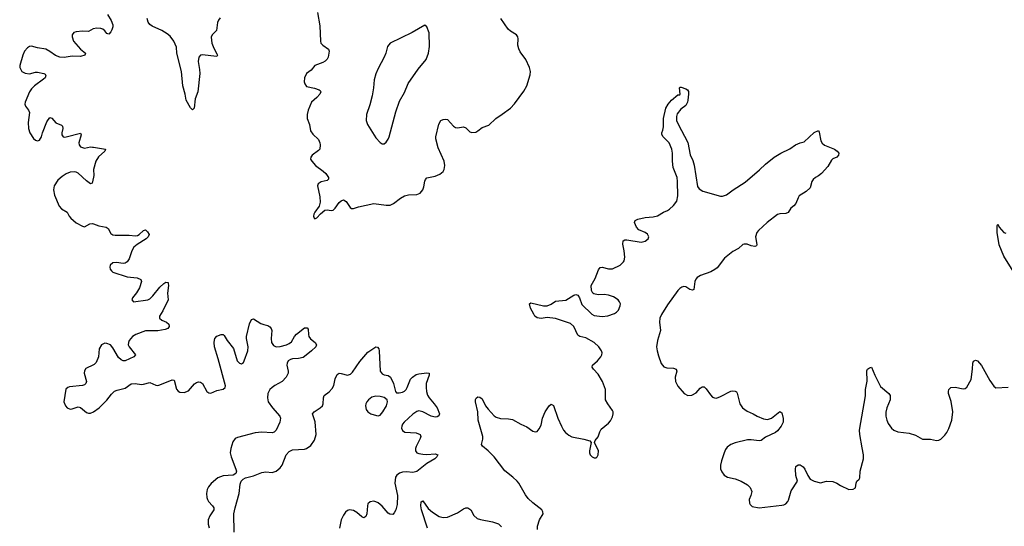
# Model space of a CAD drawing. Header units: inches. Extents: x 1678753 to 1858649, y 384643 to 522370.
# Tile 35 of 91: x 1739275 to 1748934, y 464388 to 469359. Entities that reach past the tile are written whole.
import ezdxf

# ---------------------------------------------------------------- set-up
doc = ezdxf.new("R2010")
doc.units = ezdxf.units.IN
doc.header["$MEASUREMENT"] = 0
doc.layers.add('B7436', color=7, linetype='Continuous')
doc.layers.add('B7446', color=7, linetype='Continuous')

msp = doc.modelspace()

# ---------------------------------------------------------------- linework, layer by layer
at = {"layer": 'B7436', "color": 6, "elevation": 300}
for points in [[(1740000, 469270.5), (1739997.3, 469270), (1739950, 469243.1), (1739890, 469248), (1739830, 469241.4), (1739806.9, 469233.1), (1739790.2, 469210), (1739790.2, 469189.8), (1739803.7, 469150), (1739870, 469071), (1739919.3, 469030), (1739914.8, 469010), (1739870, 468999.6), (1739790, 469000.7), (1739710, 468988.9), (1739670, 468990.4), (1739626.4, 469006.4), (1739570, 469048.4), (1739530.4, 469070.4), (1739450, 469082.8), (1739390, 469098), (1739370, 469096.1), (1739350, 469083.9), (1739323.2, 469050), (1739305.3, 469010), (1739275, 468910), (1739275.2, 468890), (1739296.9, 468850), (1739330, 468833.8), (1739370, 468829.3), (1739430, 468843.4), (1739450, 468843.1), (1739512, 468832), (1739523.8, 468823.8), (1739531.4, 468810), (1739525.1, 468790), (1739510, 468774.9), (1739418.7, 468710), (1739390, 468681.8), (1739371.3, 468650), (1739328.9, 468550), (1739326.5, 468530), (1739330.7, 468510), (1739362.4, 468470), (1739371.2, 468450), (1739359.3, 468350), (1739361.8, 468290), (1739373.4, 468250), (1739410, 468193.8), (1739430, 468176.5), (1739450, 468169.3), (1739470, 468176.1), (1739487.7, 468210), (1739498.3, 468250), (1739542.7, 468357.3), (1739570, 468398), (1739590, 468394.3), (1739630, 468345.5), (1739684.3, 468324.3), (1739693.8, 468313.8), (1739697.1, 468290), (1739687.2, 468250), (1739686.8, 468230), (1739702.4, 468210), (1739710, 468206.5), (1739730, 468208.6), (1739870, 468247), (1739878.2, 468230), (1739853.5, 468150), (1739856.8, 468130), (1739872.9, 468110), (1739910, 468100.1), (1739969.9, 468110.1), (1739990, 468109.3), (1740000, 468107.8)], [(1740000, 467814), (1739986.4, 467753.6), (1739970, 467747.2), (1739930, 467777), (1739850, 467853.8), (1739830, 467864.5), (1739810, 467867), (1739770, 467861.8), (1739730, 467847.3), (1739690, 467821.4), (1739650, 467783.9), (1739613.9, 467730), (1739605, 467690), (1739616.5, 467636.5), (1739661.5, 467530), (1739684.1, 467504.1), (1739740.8, 467470), (1739760.2, 467430), (1739777.7, 467410), (1739830, 467366.3), (1739890, 467331.9), (1739910, 467327.1), (1739964.5, 467355.5), (1739990, 467358.4), (1740000, 467354.6)], [(1740000, 467890.5), (1739999.9, 467890), (1740000, 467887.7)], [(1740000, 465971.9), (1739925.1, 465934.9), (1739910, 465914.5), (1739907.8, 465890), (1739929.5, 465810), (1739925.2, 465790), (1739910, 465775.4), (1739890, 465768.1), (1739764.3, 465755.7), (1739746.8, 465750), (1739727.1, 465732.9), (1739709.4, 465610), (1739723.2, 465570), (1739742, 465550), (1739770, 465538.9), (1739790, 465539.4), (1739850, 465560.1), (1739870, 465555), (1739930, 465505.4), (1739950, 465498.5), (1739970, 465498), (1739999.7, 465510), (1740000, 465510.2)]]:
    msp.add_lwpolyline(points, dxfattribs=at)
at = {"layer": 'B7446', "color": 6}
for points, elevation in [([(1740135.9, 469410), (1740172.6, 469352.6), (1740188.8, 469310), (1740188.7, 469290), (1740178.9, 469261.1), (1740170, 469241.6), (1740150, 469218.4), (1740130, 469223.6), (1740111.1, 469250), (1740090, 469267.8), (1740070, 469274.3), (1740030, 469275.9), (1740000, 469270.5)], 300), ([(1742195.8, 469430), (1742219.8, 469299.8), (1742224.2, 469150), (1742230.5, 469130), (1742247.5, 469110), (1742305.4, 469070), (1742311.5, 469050), (1742304.9, 469010), (1742300.4, 468990), (1742290, 468971.7), (1742270, 468952.6), (1742250, 468940.7), (1742170.1, 468910), (1742134.6, 468865.4), (1742088.9, 468830), (1742069.5, 468790), (1742066.1, 468750), (1742071.4, 468730), (1742090, 468704.8), (1742167.5, 468687.5), (1742212.3, 468672.3), (1742223.1, 468663.1), (1742229.2, 468650), (1742218.8, 468630), (1742190, 468595.2), (1742137.7, 468550), (1742105.5, 468470), (1742096.3, 468430), (1742095.6, 468390), (1742117.2, 468330), (1742128, 468270), (1742150, 468237.1), (1742204.6, 468184.6), (1742220.8, 468150), (1742223.9, 468130), (1742217.6, 468090), (1742204.7, 468075.3), (1742144.1, 468030), (1742130.2, 468010), (1742129.2, 467990), (1742140.6, 467970), (1742176.1, 467930), (1742253.5, 467873.5), (1742278.9, 467850), (1742305.8, 467810), (1742305.8, 467794.2), (1742290, 467781.9), (1742232.2, 467767.8), (1742202.4, 467750), (1742196.4, 467730), (1742220.4, 467620.4), (1742223.1, 467570), (1742212.1, 467527.9), (1742170.4, 467470), (1742160.9, 467450), (1742157.6, 467430), (1742163, 467410), (1742170, 467403.8), (1742190, 467415.5), (1742224.4, 467455.6), (1742268.8, 467491.2), (1742290, 467493.1), (1742330, 467486), (1742350, 467491), (1742371.1, 467508.9), (1742410, 467563.8), (1742430, 467582.2), (1742450, 467590.1), (1742476.2, 467576.2), (1742515.8, 467515.8), (1742530, 467505.7), (1742550, 467506), (1742596.9, 467523.1), (1742750, 467554.6), (1742870, 467538.1), (1742910, 467540.4), (1742943.4, 467556.6), (1743010, 467607), (1743050, 467629.5), (1743090, 467639.4), (1743170, 467644.6), (1743203.2, 467656.8), (1743230.7, 467689.3), (1743240.6, 467719.4), (1743250, 467774.9), (1743255.6, 467790), (1743270, 467806.8), (1743350, 467825.3), (1743396.8, 467843.2), (1743430, 467868.7), (1743439.7, 467890), (1743444.1, 467930), (1743437.7, 467970), (1743381.1, 468101.1), (1743356.6, 468190), (1743357.5, 468210), (1743386.5, 468333.5), (1743407.6, 468370), (1743430, 468381.3), (1743450, 468383.6), (1743470, 468379.1), (1743530, 468313.4), (1743550, 468300.4), (1743570, 468298.4), (1743630, 468306.9), (1743650, 468298.2), (1743690, 468257.7), (1743710, 468250.9), (1743750, 468256.3), (1743770, 468267.1), (1743810, 468300.5), (1743876, 468324), (1743945.6, 468390), (1744009.3, 468430.7), (1744090, 468491), (1744130, 468534.7), (1744221.1, 468658.9), (1744249.8, 468710), (1744281.8, 468818.2), (1744286.8, 468850), (1744277.3, 468890), (1744240.2, 468970), (1744185.3, 469045.3), (1744171.7, 469071.7), (1744161.9, 469110), (1744166.4, 469170), (1744162.5, 469190), (1744149.2, 469210), (1744090, 469246.2), (1744067.7, 469267.7), (1743994.3, 469370)], 400), ([(1741242.5, 469377.5), (1741224.5, 469355.5), (1741215.6, 469330), (1741206.9, 469253.1), (1741161.5, 469210), (1741152.8, 469187.2), (1741159.6, 469130), (1741179.1, 469079.1), (1741210, 469023.8), (1741215.2, 469010), (1741210, 468997.6), (1741064.6, 469015.4), (1741048, 469012), (1741032.2, 468990), (1741026.8, 468950), (1741040.3, 468870), (1741040.5, 468830), (1741022.5, 468650), (1740996.3, 468583.7), (1740987.3, 468490), (1740970, 468475.1), (1740950, 468494.5), (1740907.5, 468570), (1740898.5, 468630), (1740876.9, 468710), (1740860.7, 468850), (1740815.1, 469030), (1740812.7, 469090), (1740788.2, 469150), (1740750, 469199), (1740721.4, 469221.4), (1740670, 469253.7), (1740576.1, 469296.1), (1740551.4, 469311.4), (1740536.4, 469336.4), (1740525.8, 469370)], 300), ([(1744355.4, 464355.4), (1744354, 464390), (1744373.3, 464450), (1744409.7, 464510), (1744408.2, 464530), (1744395.4, 464550), (1744310, 464616.8), (1744261.6, 464661.6), (1744235.6, 464695.6), (1744170.9, 464810), (1744154.2, 464830), (1744112.7, 464870), (1744033.3, 464933.3), (1743930, 465068.9), (1743870, 465128.7), (1743813.3, 465173.3), (1743806.6, 465190), (1743818.5, 465241.5), (1743819.3, 465270), (1743772.7, 465430), (1743768.3, 465510), (1743746.8, 465610), (1743747.5, 465632.5), (1743753.4, 465646.6), (1743770, 465659.1), (1743790, 465656.3), (1743810, 465638), (1743845.8, 465570), (1743870, 465537.4), (1743930, 465471.7), (1743950, 465457.7), (1743990, 465444.7), (1744070, 465443.2), (1744110, 465434.7), (1744190, 465390.4), (1744250, 465365.5), (1744310, 465322.8), (1744330, 465314.8), (1744350, 465318.8), (1744370, 465342.8), (1744390, 465381), (1744403.5, 465450), (1744431, 465510), (1744468.3, 465570), (1744490, 465586.4), (1744511.7, 465571.7), (1744554.7, 465450), (1744590.2, 465370.2), (1744610, 465332.4), (1744628.5, 465308.5), (1744661.8, 465281.8), (1744690, 465267.4), (1744810, 465243.7), (1744867.3, 465227.3), (1744881, 465210), (1744863.7, 465130), (1744864.6, 465110), (1744871.8, 465090), (1744889.4, 465069.4), (1744910, 465060.2), (1744930, 465060.9), (1744939.7, 465070), (1744949.8, 465090), (1744951.3, 465130), (1744913.2, 465210), (1744919, 465230), (1744950, 465267.3), (1744964.9, 465315.1), (1744979.4, 465340.6), (1745050, 465401.5), (1745070, 465424.2), (1745090, 465461.7), (1745097.8, 465490), (1745096.3, 465510), (1745090, 465523.5), (1745042.8, 465590), (1745022.3, 465630), (1745021.7, 465730), (1744991.3, 465810), (1744950, 465881.5), (1744902.9, 465930), (1744891.6, 465950), (1744895.1, 465970), (1744942.4, 466010), (1744975.8, 466050), (1744985.3, 466070), (1744987.6, 466090), (1744982, 466110), (1744956.4, 466150), (1744910, 466193), (1744830, 466235.9), (1744770, 466251.4), (1744750, 466262.3), (1744711.8, 466350), (1744678.5, 466378.5), (1744530, 466427.5), (1744450, 466437.2), (1744390, 466427.8), (1744350, 466434.2), (1744329.2, 466449.2), (1744317.3, 466470), (1744287.3, 466530), (1744277.2, 466570), (1744290, 466580.7), (1744412.1, 466552.1), (1744450, 466550.2), (1744490, 466566.7), (1744530, 466596.5), (1744633, 466607), (1744710, 466655.8), (1744730, 466661.3), (1744750, 466654.4), (1744767.4, 466630), (1744790, 466564.4), (1744887.6, 466470), (1744910, 466457.3), (1744990, 466445.8), (1745045.2, 466454.8), (1745110, 466475.3), (1745130.8, 466489.2), (1745149.8, 466510.2), (1745166.6, 466550), (1745168, 466570), (1745159.7, 466590), (1745144.2, 466610), (1745098.9, 466638.9), (1745050, 466657.1), (1745010, 466662), (1744950, 466659.1), (1744908.5, 466668.5), (1744896.9, 466676.9), (1744882.7, 466702.7), (1744881.1, 466750), (1744921, 466819), (1744953.9, 466906.1), (1744970, 466928.2), (1744990, 466930.2), (1745050, 466912.9), (1745090, 466915.2), (1745165.6, 466950), (1745198.4, 466981.6), (1745205.7, 466994.3), (1745212.4, 467030), (1745205, 467090), (1745190, 467158), (1745193.2, 467190), (1745210, 467200.5), (1745230, 467200.3), (1745370, 467175.8), (1745410, 467185.7), (1745438.9, 467210), (1745445.1, 467230), (1745433.8, 467253.8), (1745411.3, 467271.3), (1745350, 467297.7), (1745324.5, 467324.5), (1745306, 467370), (1745313.2, 467390), (1745339.1, 467400.9), (1745410, 467416.9), (1745490, 467423.9), (1745530, 467435.8), (1745590, 467471.7), (1745630, 467485.7), (1745650, 467498.4), (1745690, 467536.4), (1745720, 467580), (1745729.8, 467630), (1745729.3, 467770), (1745723.7, 467810), (1745685.2, 467910), (1745679, 467970), (1745679.9, 468050), (1745673.4, 468090), (1745644.9, 468150), (1745588.7, 468210), (1745573.5, 468233.5), (1745574.2, 468250), (1745585.2, 468274.8), (1745591.7, 468308.3), (1745589.5, 468390.5), (1745614.7, 468490), (1745636.3, 468530), (1745670, 468570.3), (1745730, 468621), (1745750, 468622), (1745753.2, 468626.8), (1745747.8, 468690), (1745750, 468696), (1745762.4, 468697.6), (1745810, 468680.7), (1745825.7, 468670), (1745834.9, 468654.9), (1745836.5, 468630), (1745829.1, 468569.1), (1745826.2, 468550), (1745810, 468517.6), (1745758.9, 468481.1), (1745725.5, 468434.5), (1745717.6, 468410), (1745719, 468370), (1745733.6, 468333.6), (1745830, 468153), (1745853.3, 468033.3), (1745878.6, 467978.6), (1745892.5, 467932.5), (1745923.9, 467723.9), (1745939.7, 467699.7), (1745975.4, 467675.4), (1746150, 467628.9), (1746170, 467627.6), (1746210, 467639.6), (1746275.4, 467690), (1746390, 467763.9), (1746533.6, 467886.4), (1746590, 467942.6), (1746677.6, 468010), (1746743, 468050), (1746828.2, 468091.8), (1746886.6, 468130), (1746930, 468150.4), (1746970, 468162), (1747070, 468250.7), (1747110, 468270.7), (1747117.1, 468257.1), (1747135.3, 468170), (1747146.6, 468146.6), (1747170, 468128.4), (1747266.8, 468090), (1747294, 468070), (1747310.5, 468050), (1747307.7, 468030), (1747290.6, 468010), (1747250, 467992.3), (1747238, 467982), (1747200.9, 467919.1), (1747138.8, 467850), (1747110, 467826.5), (1747080.3, 467810), (1747059.6, 467790), (1747046.7, 467770), (1747030.3, 467710), (1746990, 467674.2), (1746922.3, 467630), (1746910.1, 467609.9), (1746890, 467554.7), (1746870, 467533.1), (1746838.4, 467510), (1746813.6, 467466.4), (1746790, 467458.9), (1746730, 467454.8), (1746710, 467447.5), (1746606.4, 467370), (1746521.3, 467290), (1746505.2, 467270), (1746492.1, 467230), (1746506, 467154), (1746501.4, 467138.6), (1746486.6, 467133.4), (1746450, 467141.1), (1746410, 467156.2), (1746382.9, 467157.1), (1746367.9, 467152.1), (1746326, 467114), (1746270, 467084.8), (1746190, 467019.8), (1746115.3, 466924.7), (1746093.6, 466906.4), (1746054, 466886), (1745954.4, 466850), (1745921.5, 466830), (1745907.5, 466812.5), (1745898.7, 466790), (1745887.8, 466712.2), (1745875.6, 466704.4), (1745850, 466713.2), (1745810, 466736.3), (1745790, 466739.5), (1745770, 466734.9), (1745750, 466722.6), (1745730, 466702), (1745630, 466560.8), (1745570, 466465.6), (1745554.8, 466430), (1745552.1, 466392.1), (1745560.1, 466310), (1745530.1, 466209.9), (1745522.7, 466150), (1745527, 466110), (1745539.8, 466059.8), (1745566.9, 465986.9), (1745592.9, 465952.9), (1745624.5, 465944.5), (1745690, 465940.8), (1745715.8, 465930), (1745719.8, 465910), (1745704.7, 465850), (1745707.5, 465807.5), (1745730, 465762), (1745791.7, 465690), (1745830, 465670.2), (1745870, 465673.8), (1745910, 465698.8), (1745950, 465742.8), (1745970, 465756.1), (1745990, 465756), (1746010, 465736), (1746050, 465677.4), (1746070, 465656.5), (1746090, 465647.2), (1746110, 465646.5), (1746150, 465660.7), (1746250, 465713.1), (1746270, 465716.8), (1746293.2, 465713.2), (1746306.2, 465706.2), (1746314.3, 465694.3), (1746339.1, 465590), (1746365.7, 465550), (1746410, 465517.4), (1746470, 465492.9), (1746510, 465468.8), (1746570, 465441.1), (1746610, 465436.5), (1746650.8, 465449.2), (1746730, 465514.8), (1746750, 465502), (1746764.6, 465444.6), (1746763.2, 465410), (1746746.2, 465370), (1746710, 465325.7), (1746690, 465309.9), (1746590, 465261.2), (1746549.3, 465230.7), (1746530, 465226.4), (1746450, 465236.9), (1746416, 465236), (1746293.3, 465206.7), (1746252.2, 465190), (1746216.3, 465163.7), (1746199.3, 465140.7), (1746184.5, 465110), (1746158.5, 465030), (1746148.6, 464988.6), (1746150.3, 464950.3), (1746162.5, 464922.5), (1746186, 464890), (1746218.8, 464870), (1746294.6, 464854.6), (1746352.4, 464832.4), (1746413.9, 464793.9), (1746439.3, 464770), (1746455.8, 464730), (1746446.4, 464690), (1746430.5, 464650), (1746434, 464614), (1746440.5, 464600.5), (1746461.4, 464581.4), (1746530, 464568.4), (1746750, 464593.8), (1746770, 464598.3), (1746791.6, 464610), (1746809.7, 464630), (1746815.7, 464644.3), (1746843.1, 464736.9), (1746903.7, 464830), (1746890, 464888), (1746885.7, 464950), (1746890, 464974), (1746910, 464991.8), (1746930.2, 464990.2), (1746960.5, 464970), (1746977.1, 464950), (1747004.9, 464884.9), (1747030, 464852), (1747070, 464831), (1747130, 464814), (1747190, 464830.6), (1747250, 464827.3), (1747290, 464812.7), (1747327.3, 464787.3), (1747410, 464750.4), (1747450, 464751.8), (1747474.5, 464765.5), (1747479.1, 464810), (1747486, 464830), (1747509.8, 464850.2), (1747515.7, 464864.3), (1747518.5, 464930), (1747553.2, 465050), (1747553.7, 465090), (1747537.9, 465157.9), (1747516.3, 465290), (1747514.3, 465330), (1747570.7, 465669.3), (1747571.8, 465730), (1747587.3, 465812.7), (1747586, 465914), (1747592.3, 465930), (1747610, 465943.8), (1747630.4, 465950), (1747663, 465870), (1747720.7, 465760.7), (1747799.5, 465690), (1747813.1, 465670), (1747812.4, 465630), (1747782.2, 465550), (1747772.8, 465507.2), (1747771.6, 465470), (1747780.9, 465430), (1747795.7, 465395.7), (1747826.7, 465350), (1747850, 465332.3), (1747890, 465314.4), (1748000.2, 465300.2), (1748063, 465283), (1748130, 465244.4), (1748210, 465243.7), (1748270, 465228.5), (1748290, 465232.2), (1748310, 465242.6), (1748350, 465281.1), (1748370.7, 465310), (1748390, 465348.5), (1748417.3, 465430), (1748429.8, 465510), (1748411, 465611), (1748387.2, 465690), (1748384.9, 465710), (1748388.8, 465731.2), (1748410, 465751.2), (1748450, 465752.7), (1748530, 465737.7), (1748550, 465740.3), (1748566.3, 465753.7), (1748609.8, 465830), (1748622.7, 465930), (1748623.5, 465990), (1748630, 466006.8), (1748650, 466019.1), (1748670, 466010.7), (1748710, 465964.9), (1748790, 465819.3), (1748830, 465764), (1748850, 465745.5), (1748970, 465753.7)], 300), ([(1740000, 468107.8), (1740118, 468090), (1740109.4, 468070), (1740047.1, 468012.9), (1740022.9, 467970), (1740000, 467890.5)], 300), ([(1740000, 467887.7), (1740003.6, 467830), (1740000, 467814)], 300), ([(1740000, 467354.6), (1740050, 467335.5), (1740122.6, 467322.6), (1740142, 467310), (1740170, 467261.2), (1740189.2, 467249.2), (1740210, 467244.5), (1740350, 467244), (1740410, 467238.6), (1740430, 467242), (1740448.2, 467251.8), (1740490.4, 467290.4), (1740510, 467296.5), (1740530, 467277), (1740543.6, 467250), (1740536, 467230), (1740515.2, 467210), (1740426.9, 467153.1), (1740393.7, 467126.3), (1740373.7, 467090), (1740348.2, 467011.8), (1740330, 466982.9), (1740310, 466970.5), (1740290, 466967.5), (1740224.6, 466975.4), (1740190, 466973.7), (1740161.5, 466950), (1740157.7, 466930), (1740163.1, 466910), (1740174.2, 466894.2), (1740190, 466882.3), (1740330, 466836.1), (1740427, 466827), (1740463.6, 466810), (1740468.6, 466790), (1740450.8, 466729.2), (1740421.8, 466678.2), (1740382, 466630), (1740373.4, 466610), (1740390, 466590.7), (1740531.5, 466610), (1740550, 466620.7), (1740581.8, 466650), (1740650, 466733.6), (1740690, 466770.2), (1740710, 466782.4), (1740730, 466778.8), (1740732.7, 466770), (1740734.4, 466750), (1740725.9, 466674.1), (1740730.2, 466610), (1740678.2, 466501.8), (1740645.8, 466450), (1740644.9, 466430), (1740668.4, 466410), (1740716.3, 466390), (1740739.3, 466370), (1740740.3, 466350), (1740728.2, 466330), (1740701.4, 466318.6), (1740630, 466305.9), (1740510, 466306.8), (1740413, 466270), (1740380.2, 466250), (1740347.9, 466210), (1740340.9, 466190), (1740340.2, 466170), (1740348.6, 466148.6), (1740411.8, 466070), (1740394.9, 466050), (1740310, 466011.6), (1740290, 466012.4), (1740270, 466020.3), (1740243.4, 466043.4), (1740190, 466138.7), (1740164.2, 466170), (1740130, 466182.8), (1740110, 466184.4), (1740078, 466170), (1740053.7, 466130), (1740046.7, 466050), (1740026, 465994), (1740005.4, 465974.6), (1740000, 465971.9)], 300), ([(1749020.9, 466890), (1748930, 467040.2), (1748884.1, 467150), (1748863.1, 467270), (1748862, 467338), (1748870, 467354), (1748883.4, 467323.4), (1748930, 467270.4), (1748950, 467263.1)], 300), ([(1740000, 465510.2), (1740053.5, 465550), (1740130, 465624.7), (1740175, 465685), (1740206.2, 465713.8), (1740230, 465725.2), (1740310, 465744), (1740370, 465786.2), (1740409.2, 465790.8), (1740470, 465780.4), (1740490, 465781.6), (1740550, 465798.8), (1740610, 465773.8), (1740630, 465770.7), (1740650, 465775), (1740770, 465825.6), (1740790, 465820.3), (1740813.4, 465733.4), (1740830, 465713.1), (1740845.4, 465705.4), (1740890, 465701.6), (1740930, 465717.8), (1740990, 465785.2), (1741010, 465798.3), (1741030, 465804.3), (1741050, 465801.6), (1741067.6, 465787.6), (1741110, 465710.3), (1741130, 465696.1), (1741150, 465694.7), (1741210, 465721.6), (1741270, 465735), (1741289.8, 465750), (1741293.1, 465766.9), (1741223.4, 466030), (1741184.5, 466150), (1741181.3, 466190), (1741185, 466215), (1741190.8, 466230), (1741210, 466252.3), (1741250, 466271), (1741270, 466270.2), (1741280.1, 466260.1), (1741311.1, 466210), (1741373.1, 466133.1), (1741408.6, 466010), (1741430, 465988), (1741450, 465983.6), (1741470, 465995.8), (1741478.2, 466010), (1741511.4, 466110), (1741516.8, 466150), (1741499.8, 466230), (1741500.3, 466250), (1741530, 466376.3), (1741550, 466416.5), (1741570, 466422.3), (1741639.3, 466379.3), (1741670, 466366.9), (1741710, 466358.9), (1741730, 466346.4), (1741742.6, 466330), (1741747.6, 466310), (1741740.5, 466230), (1741746, 466190), (1741763.2, 466163.2), (1741790, 466148.7), (1741830, 466150.7), (1741892.2, 466167.8), (1741919.9, 466180.1), (1741940.7, 466199.3), (1741970.8, 466250), (1741990, 466273), (1742070, 466334.2), (1742095.8, 466335.8), (1742103.7, 466323.7), (1742106.5, 466270), (1742111.7, 466250), (1742127.3, 466227.3), (1742173.4, 466190), (1742185.5, 466170), (1742180.5, 466150), (1742138, 466110), (1742070, 466054), (1742054.3, 466045.7), (1742010, 466035), (1741950, 466031.9), (1741930, 466025.8), (1741910, 466012.8), (1741898.9, 465990), (1741897.1, 465970), (1741908.4, 465910), (1741907, 465890), (1741889.5, 465850), (1741850.9, 465809.1), (1741778, 465770), (1741750, 465749.8), (1741730, 465729.8), (1741708.4, 465690), (1741704.8, 465650), (1741713.9, 465610), (1741755.8, 465550), (1741825.8, 465470), (1741835, 465450), (1741828.4, 465410), (1741792.1, 465330), (1741770, 465310.8), (1741750, 465306.3), (1741650, 465311.2), (1741585.3, 465305.3), (1741410, 465259.5), (1741388.9, 465250), (1741364.4, 465215.6), (1741346.1, 465150), (1741340.4, 465110), (1741349.1, 465070), (1741396.4, 464950), (1741400.4, 464930), (1741394.8, 464905.2), (1741370, 464888.9), (1741270, 464881.6), (1741217.9, 464862.1), (1741152.3, 464807.7), (1741126.2, 464773.8), (1741115.5, 464750), (1741108.2, 464710), (1741111.6, 464670), (1741118, 464650), (1741128.4, 464630), (1741166.4, 464590), (1741178.7, 464570), (1741178, 464550), (1741139.3, 464490), (1741123.1, 464450), (1741122.5, 464410), (1741132.8, 464372.8)], 300), ([(1741379.6, 464330), (1741377, 464510), (1741387.3, 464570), (1741427.6, 464710), (1741438, 464802), (1741448.4, 464831.6), (1741466.3, 464850), (1741490, 464862.2), (1741570, 464884.7), (1741650, 464915.4), (1741690, 464920.9), (1741750, 464917.1), (1741790, 464927.5), (1741830, 464960.8), (1741850, 464988.9), (1741889.8, 465090), (1741918.1, 465121.9), (1741950, 465136.8), (1742070, 465143.5), (1742090, 465150.8), (1742130, 465179.5), (1742168.5, 465231.5), (1742182, 465290), (1742173.8, 465413.8), (1742148.3, 465490), (1742163, 465510), (1742224, 465550), (1742244.2, 465570), (1742251.9, 465590), (1742254.8, 465650), (1742262, 465670), (1742312.4, 465707.6), (1742340.9, 465739.1), (1742355.1, 465770), (1742370, 465834), (1742390, 465876.3), (1742410, 465890.4), (1742430, 465888.9), (1742490, 465870.2), (1742519.9, 465880.1), (1742540.5, 465899.5), (1742610, 466003.6), (1742690, 466095.8), (1742769.3, 466150), (1742785.2, 466145.2), (1742798, 466130), (1742802.4, 466110), (1742810.4, 465910), (1742830, 465884.4), (1742850, 465874.4), (1742890, 465868.2), (1742911.5, 465851.5), (1742942, 465790), (1742960.7, 465710), (1742970, 465698.8), (1742996.8, 465696.8), (1743030, 465704.4), (1743050, 465715.2), (1743065.7, 465730), (1743077.1, 465750), (1743107.5, 465832.5), (1743127.2, 465852.8), (1743164.1, 465875.9), (1743190, 465883.6), (1743270, 465892.9), (1743290.4, 465890), (1743291.3, 465870), (1743263, 465790), (1743260.9, 465750), (1743265, 465710), (1743276, 465676), (1743290.1, 465650.1), (1743341.7, 465590), (1743368.8, 465550), (1743392.4, 465490), (1743388, 465472), (1743370, 465460.7), (1743350, 465458), (1743310, 465469.8), (1743230, 465512.6), (1743190, 465519.6), (1743170, 465513.7), (1743130, 465487.7), (1743047.2, 465410), (1743030, 465389.5), (1743022.6, 465370), (1743021.8, 465350), (1743029.3, 465329.3), (1743052.1, 465312.1), (1743165.7, 465305.7), (1743203, 465290), (1743208.8, 465270), (1743202.7, 465250), (1743163.2, 465170), (1743157.8, 465150), (1743159.1, 465130), (1743170.2, 465110.2), (1743190, 465101.2), (1743230, 465094.7), (1743270, 465092.9), (1743350, 465100.4), (1743377.3, 465090), (1743368, 465070), (1743347, 465050), (1743270, 465005), (1743170, 464926.3), (1743130, 464915.6), (1743070, 464922.1), (1743030, 464918.8), (1743001.3, 464910), (1742974, 464890), (1742962.2, 464870), (1742955.6, 464810), (1742980.4, 464690), (1742977.4, 464602.6), (1742966, 464550), (1742950, 464518.5), (1742934.8, 464505.2), (1742906, 464506), (1742890, 464518), (1742830, 464584.8), (1742790, 464616.8), (1742770, 464628.9), (1742750, 464633.8), (1742713.6, 464626.4), (1742690.9, 464609.1), (1742685.7, 464590), (1742681.7, 464510), (1742670, 464482.7), (1742650, 464472.3), (1742630, 464480.2), (1742582.7, 464522.7), (1742550, 464542.1), (1742510, 464548.6), (1742490, 464542.5), (1742470, 464527.5), (1742450, 464497.3), (1742429.3, 464450), (1742411, 464370)], 300), ([(1743276.8, 464370), (1743217.3, 464550), (1743209.8, 464590.2), (1743212, 464628), (1743230, 464638), (1743283, 464563), (1743325, 464525), (1743390, 464484.7), (1743430, 464473.6), (1743470, 464477.8), (1743570, 464520.9), (1743630, 464560.6), (1743650, 464569.2), (1743670, 464570.2), (1743700.2, 464550), (1743730, 464492.7), (1743764, 464464), (1743794, 464454), (1743912.8, 464432.8), (1743971.6, 464411.6), (1744002.5, 464382.5)], 300)]:
    msp.add_lwpolyline(points, dxfattribs=dict(at, elevation=elevation))
for points, elevation in [([(1743250, 469305.2), (1743126.1, 469233.9), (1742908.1, 469130), (1742884.4, 469095.6), (1742868.1, 469030), (1742851.5, 468990), (1742790, 468881.3), (1742767.9, 468827.9), (1742751.9, 468770), (1742746.4, 468690), (1742731.1, 468611.1), (1742710, 468525.1), (1742676.6, 468430), (1742675.1, 468370), (1742688.4, 468330), (1742770, 468200.1), (1742810, 468155.4), (1742830, 468142.2), (1742850, 468142.4), (1742870, 468156.5), (1742890, 468186.3), (1742899.2, 468210), (1742963.8, 468456.2), (1743000.7, 468559.3), (1743050, 468644.9), (1743086.6, 468733.4), (1743185.4, 468874.6), (1743260.9, 468970), (1743286, 469030), (1743296.6, 469096.6), (1743291.3, 469230), (1743270, 469288.7)], 500), ([(1742770, 465664.1), (1742730, 465656.1), (1742695, 465630), (1742679.2, 465610), (1742670.1, 465590), (1742667.7, 465570), (1742675.2, 465535.2), (1742690.2, 465510.2), (1742720.7, 465490), (1742774.1, 465474.1), (1742790, 465472.3), (1742810, 465479.2), (1742838.2, 465510), (1742873.3, 465570), (1742884.5, 465610), (1742879.3, 465630), (1742851.3, 465651.3), (1742810, 465661.1)], 300)]:
    msp.add_lwpolyline(points, close=True, dxfattribs=dict(at, elevation=elevation))

doc.saveas('drawing.dxf')
